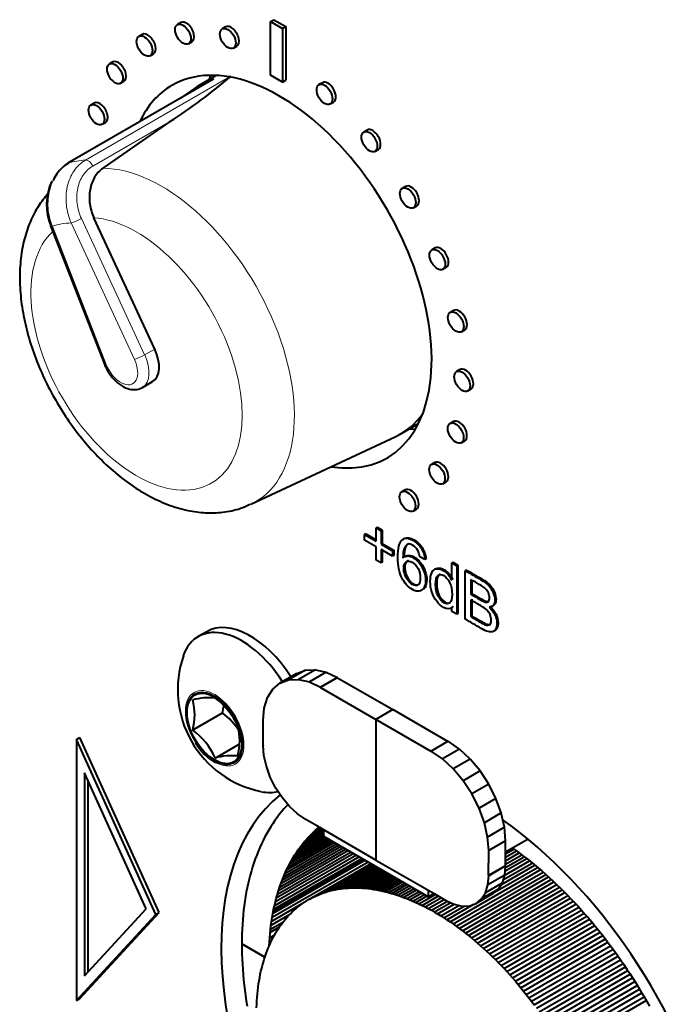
# Model space of a CAD drawing. Header units: millimetres. Extents: x 1 to 420, y -2 to 296.
# Tile 9 of 33: x 46 to 62, y 76 to 101. Entities that reach past the tile are written whole.
import ezdxf

# ---------------------------------------------------------------- set-up
doc = ezdxf.new("R2010")
doc.units = ezdxf.units.MM
for name, color, linetype in [('__NAS04_PROGETTI', 7, 'Continuous'), ('Default', 7, 'Continuous'), ('ME001036.00.04', 7, 'Continuous'), ('ME001037.00.00', 7, 'Continuous'), ('VI000289', 7, 'Continuous')]:
    doc.layers.add(name, color=color, linetype=linetype)

# ---------------------------------------------------------------- blocks, each defined once
blk = doc.blocks.new('SE2')
at = {"layer": '__NAS04_PROGETTI', "color": 7, "linetype": 'Continuous', "lineweight": 40}
for p, q in [((51.213, 99.38), (50.787, 99.134)), ((51.136, 99.284), (47.484, 97.176)), ((50.665, 99.056), (50.302, 98.803)), ((50.037, 98.219), (48.361, 97.05)), ((49.665, 92.511), (48.137, 95.808)), ((47.049, 95.602), (48.401, 92.135)), ((49.354, 91.55), (49.608, 91.697)), ((55.839, 90.384), (56.281, 90.64)), ((52.073, 88.615), (55.71, 90.317)), ((53.229, 84.368), (52.804, 84.123)), ((53.447, 84.449), (53.023, 84.204)), ((53.229, 84.368), (53.447, 84.449)), ((53.697, 84.459), (53.273, 84.214)), ((53.447, 84.449), (53.697, 84.459)), ((53.968, 84.398), (53.544, 84.153)), ((53.697, 84.459), (53.968, 84.398)), ((53.968, 84.398), (54.25, 84.267)), ((52.625, 83.974), (52.804, 84.123)), ((52.804, 84.123), (53.023, 84.204)), ((53.023, 84.204), (53.273, 84.214)), ((53.273, 84.214), (53.544, 84.153)), ((53.544, 84.153), (53.825, 84.022)), ((54.25, 84.267), (53.825, 84.022)), ((54.25, 84.259), (53.825, 84.014)), ((54.25, 84.267), (54.25, 84.259)), ((54.25, 84.259), (55.638, 83.458)), ((52.491, 83.763), (52.625, 83.974)), ((53.825, 84.022), (53.825, 84.014)), ((53.825, 84.014), (55.214, 83.213)), ((52.409, 83.498), (52.491, 83.763)), ((52.382, 83.189), (52.409, 83.498)), ((55.638, 83.458), (55.214, 83.213)), ((55.638, 83.458), (55.214, 83.213)), ((57.02, 82.66), (55.638, 83.458)), ((52.388, 82.554), (52.382, 83.189)), ((56.602, 82.411), (55.214, 83.213)), ((55.214, 83.213), (55.214, 79.682)), ((55.214, 83.213), (55.214, 79.682)), ((57.027, 82.664), (56.602, 82.419)), ((57.308, 82.469), (57.027, 82.664)), ((52.388, 82.56), (52.383, 82.557)), ((52.404, 82.303), (52.383, 82.557)), ((52.383, 82.557), (52.388, 82.554)), ((56.884, 82.224), (56.602, 82.419)), ((56.602, 82.419), (56.602, 82.411)), ((57.308, 82.469), (56.884, 82.224)), ((57.579, 82.218), (57.308, 82.469)), ((52.465, 82.036), (52.404, 82.303)), ((57.155, 81.973), (56.884, 82.224)), ((57.579, 82.218), (57.155, 81.973)), ((57.829, 81.92), (57.579, 82.218)), ((52.564, 81.764), (52.465, 82.036)), ((57.404, 81.675), (57.155, 81.973)), ((57.829, 81.92), (57.404, 81.675)), ((58.048, 81.586), (57.829, 81.92)), ((52.698, 81.499), (52.564, 81.764)), ((57.623, 81.341), (57.404, 81.675)), ((58.048, 81.586), (57.623, 81.341)), ((58.227, 81.23), (58.048, 81.586)), ((52.86, 81.251), (52.698, 81.499)), ((57.803, 80.985), (57.623, 81.341)), ((53.046, 81.029), (52.86, 81.251)), ((58.227, 81.23), (57.803, 80.985)), ((58.361, 80.865), (58.227, 81.23)), ((52.847, 80.894), (52.789, 80.822)), ((52.907, 80.964), (52.847, 80.894)), ((52.968, 81.031), (52.907, 80.964)), ((53.009, 81.074), (52.968, 81.031)), ((53.247, 80.842), (53.046, 81.029)), ((53.457, 80.698), (53.247, 80.842)), ((57.936, 80.62), (57.803, 80.985)), ((58.361, 80.865), (57.936, 80.62)), ((58.443, 80.504), (58.361, 80.865)), ((52.625, 80.595), (52.573, 80.515)), ((52.678, 80.673), (52.625, 80.595)), ((52.733, 80.748), (52.678, 80.673)), ((52.789, 80.822), (52.733, 80.748)), ((53.748, 80.536), (53.457, 80.698)), ((58.018, 80.26), (57.936, 80.62)), ((52.475, 80.349), (52.428, 80.263)), ((52.523, 80.433), (52.475, 80.349)), ((52.573, 80.515), (52.523, 80.433)), ((53.897, 80.345), (53.315, 80.009)), ((53.897, 80.381), (53.365, 80.074)), ((53.897, 80.415), (53.417, 80.138)), ((53.897, 80.447), (53.47, 80.2)), ((53.894, 80.451), (53.481, 80.212)), ((53.874, 80.462), (53.524, 80.26)), ((53.851, 80.475), (53.58, 80.319)), ((53.58, 80.319), (53.637, 80.375)), ((53.831, 80.487), (53.637, 80.375)), ((53.637, 80.375), (53.696, 80.429)), ((53.814, 80.497), (53.696, 80.429)), ((53.696, 80.429), (53.756, 80.482)), ((55.214, 79.682), (53.748, 80.536)), ((53.756, 80.482), (53.791, 80.511)), ((53.798, 80.506), (53.756, 80.482)), ((53.897, 80.449), (53.897, 80.283)), ((58.443, 80.504), (58.018, 80.26)), ((58.47, 80.163), (58.443, 80.504)), ((52.384, 80.175), (52.34, 80.086)), ((52.428, 80.263), (52.384, 80.175)), ((54.179, 80.12), (52.965, 79.419)), ((54.129, 80.148), (53.004, 79.499)), ((54.081, 80.176), (53.044, 79.577)), ((54.036, 80.202), (53.085, 79.653)), ((53.993, 80.227), (53.128, 79.728)), ((53.952, 80.251), (53.172, 79.801)), ((53.913, 80.273), (53.218, 79.872)), ((53.897, 80.305), (53.266, 79.941)), ((53.365, 80.074), (53.417, 80.138)), ((53.417, 80.138), (53.47, 80.2)), ((53.47, 80.2), (53.524, 80.26)), ((53.524, 80.26), (53.58, 80.319)), ((53.897, 80.283), (56.531, 78.762)), ((58.046, 79.918), (58.018, 80.26)), ((58.47, 80.163), (58.046, 79.918)), ((58.463, 79.537), (58.47, 80.163)), ((59.032, 80.206), (58.467, 79.879)), ((52.259, 79.901), (52.222, 79.806)), ((52.299, 79.994), (52.259, 79.901)), ((52.34, 80.086), (52.299, 79.994)), ((54.589, 79.883), (52.741, 78.816)), ((54.524, 79.92), (52.768, 78.906)), ((54.461, 79.957), (52.797, 78.996)), ((54.401, 79.992), (52.827, 79.083)), ((54.342, 80.025), (52.859, 79.17)), ((54.285, 80.058), (52.893, 79.254)), ((54.231, 80.089), (52.928, 79.337)), ((53.172, 79.801), (53.218, 79.872)), ((53.218, 79.872), (53.266, 79.941)), ((53.266, 79.941), (53.315, 80.009)), ((53.315, 80.009), (53.365, 80.074)), ((58.039, 79.292), (58.046, 79.918)), ((58.465, 79.666), (58.808, 79.864)), ((58.466, 79.751), (58.743, 79.911)), ((58.467, 79.835), (58.679, 79.957)), ((58.645, 79.982), (58.714, 79.932)), ((58.714, 79.932), (58.81, 79.863)), ((58.81, 79.863), (58.905, 79.791)), ((52.151, 79.611), (52.119, 79.51)), ((52.186, 79.709), (52.151, 79.611)), ((52.222, 79.806), (52.186, 79.709)), ((55.022, 79.633), (52.611, 78.241)), ((54.945, 79.678), (52.628, 78.34)), ((54.901, 79.703), (52.639, 78.397)), ((54.869, 79.721), (52.647, 78.438)), ((54.796, 79.763), (52.668, 78.534)), ((54.725, 79.804), (52.691, 78.63)), ((54.656, 79.844), (52.715, 78.723)), ((53.044, 79.577), (53.085, 79.653)), ((53.085, 79.653), (53.128, 79.728)), ((53.128, 79.728), (53.172, 79.801)), ((55.214, 79.821), (55.214, 79.821)), ((55.214, 79.682), (56.68, 78.843)), ((58.413, 79.19), (59.137, 79.608)), ((58.448, 79.303), (59.071, 79.662)), ((59.004, 79.715), (58.457, 79.399)), ((58.464, 79.58), (58.873, 79.816)), ((58.465, 79.493), (58.938, 79.766)), ((58.905, 79.791), (59, 79.718)), ((59, 79.718), (59.095, 79.643)), ((59.095, 79.643), (59.189, 79.567)), ((52.088, 79.408), (52.059, 79.305)), ((52.119, 79.51), (52.088, 79.408)), ((52.928, 79.337), (52.965, 79.419)), ((52.965, 79.419), (53.004, 79.499)), ((53.004, 79.499), (53.044, 79.577)), ((53.525, 78.689), (55.091, 79.593)), ((53.58, 78.72), (55.092, 79.592)), ((53.637, 78.749), (55.095, 79.591)), ((53.694, 78.777), (55.1, 79.588)), ((53.753, 78.803), (55.106, 79.584)), ((53.812, 78.827), (55.115, 79.579)), ((53.872, 78.849), (55.126, 79.573)), ((53.933, 78.87), (55.138, 79.566)), ((53.995, 78.889), (55.153, 79.557)), ((54.058, 78.907), (55.169, 79.548)), ((54.121, 78.922), (55.187, 79.538)), ((54.186, 78.936), (55.207, 79.526)), ((54.251, 78.948), (55.229, 79.513)), ((54.317, 78.959), (55.253, 79.499)), ((54.383, 78.967), (55.279, 79.485)), ((54.45, 78.974), (55.306, 79.469)), ((54.518, 78.979), (55.336, 79.452)), ((54.587, 78.983), (55.367, 79.434)), ((54.656, 78.984), (55.4, 79.414)), ((54.726, 78.984), (55.435, 79.394)), ((54.796, 78.983), (55.472, 79.373)), ((57.074, 78.131), (59.34, 79.439)), ((57.152, 78.078), (59.408, 79.38)), ((58.463, 79.537), (58.039, 79.292)), ((58.469, 79.534), (58.044, 79.289)), ((58.205, 78.881), (59.272, 79.497)), ((58.362, 79.067), (59.205, 79.553)), ((58.448, 79.304), (58.469, 79.534)), ((58.469, 79.534), (58.463, 79.537)), ((59.189, 79.567), (59.283, 79.488)), ((59.283, 79.488), (59.377, 79.408)), ((59.377, 79.408), (59.47, 79.327)), ((52.032, 79.199), (52.007, 79.093)), ((52.059, 79.305), (52.032, 79.199)), ((52.827, 79.083), (52.859, 79.17)), ((52.859, 79.17), (52.893, 79.254)), ((52.893, 79.254), (52.928, 79.337)), ((54.867, 78.979), (55.511, 79.351)), ((54.939, 78.973), (55.551, 79.327)), ((55.011, 78.966), (55.593, 79.303)), ((55.083, 78.957), (55.637, 79.277)), ((55.156, 78.947), (55.683, 79.251)), ((55.23, 78.934), (55.731, 79.224)), ((55.304, 78.92), (55.78, 79.195)), ((55.378, 78.904), (55.831, 79.166)), ((55.453, 78.887), (55.883, 79.135)), ((57.229, 78.023), (59.477, 79.32)), ((57.307, 77.966), (59.545, 79.259)), ((57.384, 77.908), (59.614, 79.196)), ((57.461, 77.849), (59.683, 79.132)), ((58.387, 79.107), (57.963, 78.862)), ((58.448, 79.304), (58.024, 79.059)), ((58.024, 79.059), (58.044, 79.289)), ((58.044, 79.289), (58.039, 79.292)), ((58.288, 78.949), (58.387, 79.107)), ((58.387, 79.107), (58.448, 79.304)), ((59.47, 79.327), (59.563, 79.243)), ((59.563, 79.243), (59.655, 79.159)), ((59.655, 79.159), (59.747, 79.072)), ((51.962, 78.874), (51.942, 78.763)), ((51.983, 78.984), (51.962, 78.874)), ((52.007, 79.093), (51.983, 78.984)), ((52.741, 78.816), (52.768, 78.906)), ((52.768, 78.906), (52.797, 78.996)), ((52.797, 78.996), (52.827, 79.083)), ((53.872, 78.849), (53.933, 78.87)), ((53.933, 78.87), (53.995, 78.889)), ((53.995, 78.889), (54.058, 78.907)), ((54.058, 78.907), (54.121, 78.922)), ((54.121, 78.922), (54.186, 78.936)), ((54.186, 78.936), (54.251, 78.948)), ((54.251, 78.948), (54.317, 78.959)), ((54.317, 78.959), (54.383, 78.967)), ((54.383, 78.967), (54.45, 78.974)), ((54.45, 78.974), (54.518, 78.979)), ((54.518, 78.979), (54.587, 78.983)), ((54.587, 78.983), (54.656, 78.984)), ((54.656, 78.984), (54.726, 78.984)), ((54.726, 78.984), (54.796, 78.983)), ((54.796, 78.983), (54.867, 78.979)), ((54.867, 78.979), (54.939, 78.973)), ((54.939, 78.973), (55.011, 78.966)), ((55.011, 78.966), (55.083, 78.957)), ((55.083, 78.957), (55.156, 78.947)), ((55.156, 78.947), (55.23, 78.934)), ((55.23, 78.934), (55.304, 78.92)), ((55.304, 78.92), (55.378, 78.904)), ((55.378, 78.904), (55.453, 78.887)), ((55.453, 78.887), (55.528, 78.868)), ((55.528, 78.868), (55.938, 79.104)), ((55.528, 78.868), (55.604, 78.846)), ((55.604, 78.846), (55.994, 79.072)), ((55.679, 78.824), (56.051, 79.039)), ((55.756, 78.799), (56.111, 79.004)), ((55.832, 78.773), (56.172, 78.969)), ((55.909, 78.745), (56.234, 78.933)), ((55.986, 78.716), (56.298, 78.896)), ((56.531, 78.762), (56.531, 78.928)), ((57.537, 77.788), (59.752, 79.067)), ((57.614, 77.726), (59.821, 79.001)), ((57.69, 77.663), (59.89, 78.933)), ((57.766, 77.598), (59.959, 78.864)), ((58.288, 78.949), (57.863, 78.705)), ((57.863, 78.705), (57.963, 78.862)), ((57.963, 78.862), (58.024, 79.059)), ((58.154, 78.839), (58.288, 78.949)), ((59.747, 79.072), (59.838, 78.984)), ((59.838, 78.984), (59.929, 78.895)), ((59.929, 78.895), (60.019, 78.804)), ((51.924, 78.65), (51.908, 78.536)), ((51.942, 78.763), (51.924, 78.65)), ((52.668, 78.534), (52.691, 78.63)), ((52.691, 78.63), (52.715, 78.723)), ((52.715, 78.723), (52.741, 78.816)), ((53.364, 78.586), (53.416, 78.622)), ((53.416, 78.622), (53.47, 78.656)), ((53.47, 78.656), (53.525, 78.689)), ((53.525, 78.689), (53.58, 78.72)), ((53.58, 78.72), (53.637, 78.749)), ((53.637, 78.749), (53.694, 78.777)), ((53.694, 78.777), (53.753, 78.803)), ((53.753, 78.803), (53.812, 78.827)), ((53.812, 78.827), (53.872, 78.849)), ((55.604, 78.846), (55.679, 78.824)), ((55.679, 78.824), (55.756, 78.799)), ((55.756, 78.799), (55.832, 78.773)), ((55.832, 78.773), (55.909, 78.745)), ((55.909, 78.745), (55.986, 78.716)), ((55.986, 78.716), (56.063, 78.684)), ((56.063, 78.684), (56.364, 78.858)), ((56.063, 78.684), (56.14, 78.652)), ((56.14, 78.652), (56.431, 78.819)), ((56.14, 78.652), (56.218, 78.617)), ((56.218, 78.617), (56.5, 78.78)), ((56.218, 78.617), (56.295, 78.581)), ((56.295, 78.581), (56.714, 78.823)), ((56.373, 78.543), (56.784, 78.78)), ((56.451, 78.504), (56.856, 78.738)), ((56.529, 78.462), (56.929, 78.694)), ((56.676, 78.845), (56.531, 78.762)), ((56.607, 78.42), (57.008, 78.652)), ((56.68, 78.843), (56.971, 78.669)), ((57.094, 78.612), (56.685, 78.376)), ((56.971, 78.669), (57.18, 78.572)), ((58.154, 78.839), (57.73, 78.594)), ((57.73, 78.594), (57.863, 78.705)), ((57.841, 77.532), (60.028, 78.794)), ((57.917, 77.464), (60.097, 78.723)), ((57.991, 77.396), (60.165, 78.651)), ((60.019, 78.804), (60.108, 78.711)), ((60.108, 78.711), (60.197, 78.617)), ((60.197, 78.617), (60.286, 78.522)), ((51.894, 78.42), (51.882, 78.303)), ((51.908, 78.536), (51.894, 78.42)), ((53.356, 78.58), (52.595, 78.141)), ((52.628, 78.34), (52.647, 78.438)), ((52.647, 78.438), (52.668, 78.534)), ((53.069, 78.336), (53.116, 78.381)), ((53.116, 78.381), (53.163, 78.425)), ((53.163, 78.425), (53.212, 78.468)), ((53.212, 78.468), (53.261, 78.509)), ((53.261, 78.509), (53.312, 78.548)), ((53.312, 78.548), (53.364, 78.586)), ((56.295, 78.581), (56.373, 78.543)), ((56.373, 78.543), (56.451, 78.504)), ((56.451, 78.504), (56.529, 78.462)), ((56.529, 78.462), (56.607, 78.42)), ((56.607, 78.42), (56.685, 78.376)), ((56.685, 78.376), (56.763, 78.33)), ((56.763, 78.33), (57.182, 78.572)), ((56.841, 78.282), (57.296, 78.545)), ((56.919, 78.233), (57.429, 78.528)), ((56.996, 78.183), (57.668, 78.571)), ((57.18, 78.572), (57.382, 78.526)), ((57.382, 78.526), (57.567, 78.534)), ((57.567, 78.534), (57.73, 78.594)), ((58.066, 77.326), (60.234, 78.578)), ((58.14, 77.254), (60.303, 78.503)), ((58.213, 77.182), (60.371, 78.428)), ((60.286, 78.522), (60.373, 78.425)), ((60.373, 78.425), (60.46, 78.327)), ((51.872, 78.185), (51.863, 78.066)), ((51.882, 78.303), (51.872, 78.185)), ((53.037, 78.303), (52.581, 78.039)), ((52.581, 78.039), (52.595, 78.141)), ((52.595, 78.141), (52.611, 78.241)), ((52.611, 78.241), (52.628, 78.34)), ((52.854, 78.085), (52.895, 78.138)), ((52.895, 78.138), (52.937, 78.19)), ((52.937, 78.19), (52.98, 78.24)), ((52.98, 78.24), (53.024, 78.289)), ((53.024, 78.289), (53.069, 78.336)), ((56.763, 78.33), (56.841, 78.282)), ((56.841, 78.282), (56.919, 78.233)), ((56.919, 78.233), (56.996, 78.183)), ((56.996, 78.183), (57.074, 78.131)), ((57.074, 78.131), (57.152, 78.078)), ((58.286, 77.108), (60.439, 78.351)), ((58.359, 77.033), (60.507, 78.273)), ((58.431, 76.957), (60.574, 78.195)), ((60.46, 78.327), (60.546, 78.228)), ((60.546, 78.228), (60.632, 78.127)), ((60.632, 78.127), (60.716, 78.025)), ((51.857, 77.945), (51.852, 77.823)), ((51.863, 78.066), (51.857, 77.945)), ((52.557, 77.832), (52.568, 77.936)), ((52.789, 77.993), (52.56, 77.861)), ((52.877, 78.114), (52.568, 77.936)), ((52.568, 77.936), (52.581, 78.039)), ((52.703, 77.857), (52.739, 77.916)), ((52.739, 77.916), (52.776, 77.974)), ((52.776, 77.974), (52.815, 78.03)), ((52.815, 78.03), (52.854, 78.085)), ((57.152, 78.078), (57.229, 78.023)), ((57.229, 78.023), (57.307, 77.966)), ((57.307, 77.966), (57.384, 77.908)), ((57.384, 77.908), (57.461, 77.849)), ((58.502, 76.88), (60.642, 78.115)), ((58.573, 76.802), (60.709, 78.035)), ((58.644, 76.722), (60.775, 77.953)), ((58.714, 76.642), (60.841, 77.87)), ((60.716, 78.025), (60.8, 77.922)), ((60.8, 77.922), (60.883, 77.818)), ((51.849, 77.7), (51.848, 77.575)), ((51.852, 77.823), (51.849, 77.7)), ((52.54, 77.62), (52.548, 77.726)), ((52.548, 77.726), (52.557, 77.832)), ((52.667, 77.794), (52.548, 77.725)), ((52.571, 77.607), (52.602, 77.671)), ((52.602, 77.671), (52.634, 77.735)), ((52.634, 77.735), (52.668, 77.796)), ((52.668, 77.796), (52.703, 77.857)), ((57.461, 77.849), (57.537, 77.788)), ((57.537, 77.788), (57.614, 77.726)), ((57.614, 77.726), (57.69, 77.663)), ((57.69, 77.663), (57.766, 77.598)), ((58.783, 76.56), (60.907, 77.787)), ((58.851, 76.478), (60.973, 77.703)), ((60.883, 77.818), (60.965, 77.713)), ((60.965, 77.713), (61.046, 77.606)), ((51.848, 77.575), (51.849, 77.45)), ((52.427, 77.241), (51.848, 77.575)), ((51.848, 77.575), (52.427, 77.241)), ((51.849, 77.45), (51.852, 77.324)), ((52.459, 77.335), (52.485, 77.405)), ((52.485, 77.405), (52.513, 77.473)), ((52.513, 77.473), (52.541, 77.541)), ((52.535, 77.527), (52.54, 77.62)), ((52.572, 77.609), (52.539, 77.59)), ((52.541, 77.541), (52.571, 77.607)), ((57.766, 77.598), (57.841, 77.532)), ((57.841, 77.532), (57.917, 77.464)), ((57.917, 77.464), (57.991, 77.396)), ((57.991, 77.396), (58.066, 77.326)), ((58.919, 76.394), (61.038, 77.617)), ((58.986, 76.31), (61.102, 77.531)), ((59.053, 76.224), (61.166, 77.444)), ((61.046, 77.606), (61.126, 77.498)), ((61.126, 77.498), (61.206, 77.39)), ((61.206, 77.39), (61.284, 77.28)), ((51.852, 77.324), (51.857, 77.196)), ((51.857, 77.196), (51.863, 77.068)), ((52.389, 77.118), (52.411, 77.191)), ((52.411, 77.191), (52.435, 77.264)), ((52.435, 77.264), (52.459, 77.335)), ((58.066, 77.326), (58.14, 77.254)), ((58.14, 77.254), (58.213, 77.182)), ((58.213, 77.182), (58.286, 77.108)), ((59.119, 76.138), (61.229, 77.356)), ((59.184, 76.051), (61.292, 77.268)), ((59.248, 75.962), (61.355, 77.179)), ((61.284, 77.28), (61.362, 77.169)), ((61.362, 77.169), (61.438, 77.057)), ((51.863, 77.068), (51.872, 76.938)), ((51.872, 76.938), (51.882, 76.808)), ((52.313, 76.812), (52.33, 76.89)), ((52.33, 76.89), (52.349, 76.967)), ((52.349, 76.967), (52.368, 77.043)), ((52.368, 77.043), (52.389, 77.118)), ((58.286, 77.108), (58.359, 77.033)), ((58.359, 77.033), (58.431, 76.957)), ((58.431, 76.957), (58.502, 76.88)), ((59.311, 75.873), (61.416, 77.089)), ((59.374, 75.784), (61.477, 76.998)), ((59.436, 75.693), (61.538, 76.907)), ((61.438, 77.057), (61.513, 76.945)), ((61.513, 76.945), (61.588, 76.831)), ((51.882, 76.808), (51.894, 76.677)), ((51.894, 76.677), (51.908, 76.545)), ((52.271, 76.571), (52.284, 76.652)), ((52.284, 76.652), (52.298, 76.733)), ((52.298, 76.733), (52.313, 76.812)), ((58.502, 76.88), (58.573, 76.802)), ((58.573, 76.802), (58.644, 76.722)), ((58.644, 76.722), (58.714, 76.642)), ((58.714, 76.642), (58.783, 76.56)), ((59.497, 75.602), (61.598, 76.815)), ((59.557, 75.51), (61.657, 76.722)), ((61.588, 76.831), (61.661, 76.717)), ((61.661, 76.717), (61.733, 76.601)), ((51.908, 76.545), (51.924, 76.412)), ((51.924, 76.412), (51.942, 76.279)), ((52.24, 76.321), (52.249, 76.405)), ((52.249, 76.405), (52.259, 76.489)), ((52.259, 76.489), (52.271, 76.571)), ((58.783, 76.56), (58.851, 76.478)), ((58.851, 76.478), (58.919, 76.394)), ((58.919, 76.394), (58.986, 76.31)), ((59.617, 75.417), (61.716, 76.629)), ((59.675, 75.324), (61.773, 76.535)), ((59.732, 75.23), (61.83, 76.441)), ((61.733, 76.601), (61.804, 76.485)), ((61.804, 76.485), (61.874, 76.368)), ((51.942, 76.279), (51.962, 76.145)), ((51.962, 76.145), (51.983, 76.01)), ((52.222, 76.062), (52.227, 76.149)), ((52.227, 76.149), (52.233, 76.235)), ((52.233, 76.235), (52.24, 76.321)), ((58.986, 76.31), (59.053, 76.224)), ((59.053, 76.224), (59.119, 76.138)), ((59.789, 75.135), (61.887, 76.346)), ((59.845, 75.04), (61.942, 76.251)), ((59.899, 74.944), (61.997, 76.155)), ((61.874, 76.368), (61.942, 76.251)), ((61.942, 76.251), (62.01, 76.133)), ((52.219, 75.974), (52.222, 76.062)), ((59.119, 76.138), (59.184, 76.051)), ((62.01, 76.133), (62.076, 76.014))]:
    blk.add_line(p, q, dxfattribs=at)
at = {"layer": '__NAS04_PROGETTI', "color": 7, "linetype": 'Continuous', "lineweight": 13}
for p, q in [((51.15, 99.29), (47.498, 97.182)), ((47.926, 97.258), (51.538, 99.343)), ((50.037, 98.219), (48.109, 97.106)), ((49.155, 92.252), (47.568, 95.677)), ((47.823, 95.789), (49.41, 92.364)), ((47.094, 95.593), (48.445, 92.126)), ((49.41, 92.364), (49.665, 92.511))]:
    blk.add_line(p, q, dxfattribs=at)
at = {"layer": '__NAS04_PROGETTI', "color": 7, "linetype": 'Continuous', "lineweight": 40}
for centre, radius, start, end in [((42.701, 109.718), 13.64, 302.5394, 310.6261), ((48.331, 96.138), 1.382, 154.7834, 202.6622)]:
    blk.add_arc(centre, radius, start, end, dxfattribs=at)
for centre, major_axis, ratio, start_param, end_param in [((53.313, 94.759), (2.526, -4.375), 0.57735, 3.006533, 3.191278), ((47.584, 97.003), (0.1, -0.173), 0.57735, 3.006533, 3.141593), ((47.235, 95.674), (0.186, 0.073), 0.209154, 3.12019, 3.141593), ((49.208, 92.389), (-0.4, 0.693), 0.57735, 3.141593, 4.55806), ((53.313, 94.759), (2.526, -4.375), 0.57735, 6.2335, 6.535028)]:
    blk.add_ellipse(centre, major_axis=major_axis, ratio=ratio, start_param=start_param, end_param=end_param, dxfattribs=at)
at = {"layer": '__NAS04_PROGETTI', "color": 7, "linetype": 'Continuous', "lineweight": 13}
for centre, major_axis, ratio, start_param, end_param in [((49.661, 92.651), (-2.526, 4.375), 0.57735, 6.004868, 6.148126), ((47.995, 97.075), (-0.1, 0.173), 0.57735, 4.55806, 6.004868), ((49.84, 92.754), (2.353, -4.076), 0.57735, 6.227722, 9.099644), ((49.208, 92.389), (1.874, -3.247), 0.57735, 3.274155, 9.055401), ((48.812, 92.161), (-1.926, 3.336), 0.57735, 5.972438, 6.180555), ((47.709, 95.758), (-0.181, -0.084), 0.125509, 0.621127, 2.191923), ((47.235, 95.674), (0.186, 0.073), 0.209154, 3.141593, 3.773158), ((48.812, 92.161), (-0.3, 0.52), 0.57735, 1.311748, 4.55806), ((49.296, 92.334), (-0.181, -0.084), 0.125509, 0.621127, 2.191923), ((48.954, 92.242), (-0.4, 0.693), 0.57735, 3.158415, 4.55806), ((48.587, 92.208), (0.186, 0.073), 0.209154, 3.141498, 3.773158)]:
    blk.add_ellipse(centre, major_axis=major_axis, ratio=ratio, start_param=start_param, end_param=end_param, dxfattribs=at)
at = {"layer": '__NAS04_PROGETTI', "color": 7, "linetype": 'Continuous', "lineweight": 40}
for points, knots in [([(47.498, 97.182), (47.386, 97.117), (47.286, 97.023), (47.17, 96.858), (47.138, 96.803), (47.111, 96.745)], [0, 0, 0, 0, 0.25, 0.25, 0.3608874, 0.3608874, 0.3608874, 0.3608874]), ([(48.361, 97.05), (48.279, 96.993), (48.208, 96.916), (48.099, 96.73), (48.06, 96.623), (48.02, 96.395), (48.018, 96.274), (48.051, 96.035), (48.087, 95.916), (48.137, 95.808)], [0, 0, 0, 0, 0.25, 0.25, 0.5, 0.5, 0.75, 0.75, 1, 1, 1, 1]), ([(46.975, 96.403), (46.892, 96.307), (46.728, 96.094), (46.53, 95.715), (46.381, 95.276), (46.292, 94.79), (46.266, 94.265), (46.304, 93.709), (46.406, 93.136), (46.569, 92.558), (46.787, 91.984), (47.057, 91.425), (47.373, 90.889), (47.732, 90.383), (48.127, 89.917), (48.555, 89.497), (49.011, 89.132), (49.489, 88.829), (49.985, 88.598), (50.471, 88.453), (50.935, 88.39), (51.377, 88.405), (51.763, 88.481), (51.964, 88.575), (52.048, 88.616)], [0.0510775, 0.0510775, 0.0510775, 0.0510775, 0.0861314, 0.1265407, 0.1683121, 0.2116744, 0.2564051, 0.3019566, 0.3477344, 0.3933936, 0.4388757, 0.4842259, 0.5295345, 0.5749062, 0.6204247, 0.6662099, 0.7123714, 0.7589752, 0.805962, 0.852839, 0.8938969, 0.93348, 0.976092, 1, 1, 1, 1]), ([(48.401, 92.135), (48.42, 92.09), (48.468, 91.978), (48.594, 91.79), (48.775, 91.617), (48.974, 91.511), (49.164, 91.486), (49.304, 91.51), (49.352, 91.553), (49.361, 91.56)], [0, 0, 0, 0, 0.098022, 0.281245, 0.467586, 0.660213, 0.821074, 0.973189, 1, 1, 1, 1])]:
    blk.add_open_spline(points, degree=3, knots=knots, dxfattribs=at)
at = {"layer": '__NAS04_PROGETTI', "color": 7, "linetype": 'Continuous', "lineweight": 13}
for points, knots in [([(47.568, 95.677), (47.504, 95.82), (47.462, 95.976), (47.429, 96.287), (47.437, 96.445), (47.486, 96.663), (47.509, 96.735), (47.565, 96.867), (47.599, 96.929), (47.677, 97.043), (47.722, 97.096), (47.818, 97.186), (47.87, 97.225), (47.926, 97.258)], [0, 0, 0, 0, 0.25, 0.25, 0.5, 0.5, 0.625, 0.625, 0.75, 0.75, 0.875, 0.875, 1, 1, 1, 1]), ([(48.109, 97.106), (48.015, 97.052), (47.934, 96.975), (47.805, 96.784), (47.758, 96.671), (47.706, 96.428), (47.7, 96.296), (47.731, 96.037), (47.768, 95.908), (47.823, 95.789)], [0, 0, 0, 0, 0.25, 0.25, 0.5, 0.5, 0.75, 0.75, 1, 1, 1, 1]), ([(47.111, 96.745), (47.076, 96.671), (47.048, 96.593), (47.008, 96.438), (46.995, 96.36), (46.982, 96.206), (46.982, 96.128), (46.993, 95.97), (47.005, 95.892), (47.041, 95.739), (47.064, 95.665), (47.094, 95.593)], [0.3608874, 0.3608874, 0.3608874, 0.3608874, 0.5, 0.5, 0.625, 0.625, 0.75, 0.75, 0.875, 0.875, 1, 1, 1, 1])]:
    blk.add_open_spline(points, degree=3, knots=knots, dxfattribs=at)
at = {"layer": 'ME001036.00.04', "color": 7, "linetype": 'Continuous', "lineweight": 40}
for centre, major_axis, start_param, end_param in [((52.796, 94.454), (-2.7, 4.677), 2.701612, 6.283185), ((54.493, 95.434), (2.7, -4.677), 3.46128, 3.499631), ((52.796, 94.454), (-2.7, 4.677), 0, 0.380701), ((54.493, 95.434), (2.7, -4.677), -0.364334, -0.319687), ((57.696, 73.792), (-4.5, 7.794), 0.089275, 3.068339), ((57.696, 73.792), (-4.5, 7.794), 3.173284, 5.389252)]:
    blk.add_ellipse(centre, major_axis=major_axis, ratio=0.57735, start_param=start_param, end_param=end_param, dxfattribs=at)
at = {"layer": 'ME001037.00.00', "color": 7, "linetype": 'Continuous', "lineweight": 40}
for p, q in [((50.317, 100.71), (50.232, 100.661)), ((52.568, 100.732), (52.653, 100.781)), ((52.568, 99.385), (52.568, 100.732)), ((52.568, 100.732), (52.867, 100.559)), ((52.653, 100.781), (52.952, 100.608)), ((49.351, 100.41), (49.267, 100.361)), ((51.442, 100.6), (51.357, 100.551)), ((52.867, 100.559), (52.952, 100.608)), ((52.867, 100.559), (52.867, 99.212)), ((52.952, 100.608), (52.952, 99.261)), ((50.512, 100.176), (50.597, 100.225)), ((49.547, 99.876), (49.631, 99.925)), ((51.637, 100.067), (51.722, 100.115)), ((48.611, 99.72), (48.526, 99.671)), ((52.867, 99.212), (52.568, 99.385)), ((48.806, 99.186), (48.891, 99.235)), ((52.867, 99.212), (52.952, 99.261)), ((53.87, 99.199), (53.785, 99.15)), ((48.146, 98.688), (48.061, 98.639)), ((54.065, 98.665), (54.15, 98.714)), ((48.341, 98.154), (48.426, 98.203)), ((54.995, 98.009), (54.91, 97.96)), ((55.19, 97.475), (55.275, 97.524)), ((55.96, 96.594), (55.875, 96.545)), ((56.155, 96.06), (56.24, 96.109)), ((56.701, 95.049), (56.616, 95)), ((56.896, 94.515), (56.981, 94.564)), ((57.165, 93.481), (57.08, 93.432)), ((57.36, 92.947), (57.445, 92.996)), ((57.323, 91.995), (57.238, 91.946)), ((57.518, 91.461), (57.603, 91.51)), ((57.162, 90.693), (57.077, 90.644)), ((57.357, 90.159), (57.442, 90.208)), ((56.694, 89.664), (56.61, 89.615)), ((56.89, 89.13), (56.974, 89.179)), ((55.951, 88.978), (55.867, 88.929)), ((56.147, 88.444), (56.231, 88.493)), ((55.249, 88.038), (55.221, 88.021)), ((55.221, 87.687), (55.221, 88.021)), ((55.221, 88.021), (55.342, 87.951)), ((55.249, 88.038), (55.371, 87.968)), ((54.959, 87.87), (54.931, 87.854)), ((54.931, 87.715), (54.931, 87.854)), ((54.931, 87.854), (55.221, 87.687)), ((54.959, 87.87), (55.221, 87.719)), ((55.371, 87.968), (55.342, 87.951)), ((55.342, 87.951), (55.342, 87.616)), ((55.371, 87.968), (55.371, 87.633)), ((55.932, 87.759), (55.897, 87.739)), ((55.221, 87.547), (54.931, 87.715)), ((55.221, 87.212), (55.221, 87.547)), ((55.371, 87.633), (55.342, 87.616)), ((55.342, 87.616), (55.632, 87.449)), ((55.371, 87.633), (55.661, 87.465)), ((55.632, 87.31), (55.342, 87.477)), ((55.342, 87.477), (55.342, 87.142)), ((55.371, 87.461), (55.371, 87.159)), ((55.661, 87.465), (55.632, 87.449)), ((55.632, 87.449), (55.632, 87.31)), ((55.661, 87.326), (55.632, 87.31)), ((55.661, 87.465), (55.661, 87.326)), ((55.967, 87.316), (55.932, 87.295)), ((56.445, 87.232), (56.315, 87.295)), ((55.342, 87.142), (55.221, 87.212)), ((55.371, 87.159), (55.342, 87.142)), ((56.473, 87.249), (56.445, 87.232)), ((57.144, 87.161), (57.116, 87.145)), ((57.116, 86.709), (57.116, 87.145)), ((57.116, 87.145), (57.244, 87.07)), ((57.144, 87.161), (57.272, 87.087)), ((57.272, 87.087), (57.244, 87.07)), ((57.244, 87.07), (57.244, 85.853)), ((57.272, 87.087), (57.272, 85.869)), ((56.717, 86.996), (56.681, 86.976)), ((57.486, 86.964), (57.458, 86.947)), ((57.458, 85.73), (57.458, 86.947)), ((57.596, 86.725), (57.596, 86.356)), ((57.624, 86.708), (57.624, 86.372)), ((57.624, 86.372), (57.596, 86.356)), ((57.123, 85.923), (57.123, 86.034)), ((57.596, 86.212), (57.596, 85.793)), ((57.624, 86.229), (57.624, 85.809)), ((58.127, 86.05), (58.162, 86.07)), ((57.083, 86.001), (57.118, 86.021)), ((57.244, 85.853), (57.123, 85.923)), ((57.272, 85.869), (57.244, 85.853)), ((57.624, 85.809), (57.596, 85.793)), ((47.701, 82.706), (47.786, 82.755)), ((49.688, 78.316), (47.701, 82.706)), ((47.701, 82.706), (47.701, 76.159)), ((49.773, 78.365), (47.786, 82.755)), ((47.899, 81.873), (47.899, 76.774)), ((49.446, 78.454), (47.899, 81.873)), ((47.984, 81.685), (47.984, 76.867)), ((47.786, 76.208), (49.773, 78.365)), ((47.899, 76.774), (49.446, 78.454)), ((49.688, 78.316), (49.773, 78.365)), ((47.701, 76.159), (49.688, 78.316)), ((47.701, 76.159), (47.786, 76.208))]:
    blk.add_line(p, q, dxfattribs=at)
for centre, major_axis in [((50.372, 100.418), (0.14, -0.242)), ((49.407, 100.118), (0.14, -0.242)), ((51.497, 100.309), (0.14, -0.242)), ((48.666, 99.428), (0.14, -0.242)), ((53.925, 98.907), (-0.14, 0.242)), ((48.201, 98.396), (0.14, -0.242)), ((55.05, 97.718), (-0.14, 0.242)), ((56.015, 96.303), (-0.14, 0.242)), ((56.756, 94.758), (-0.14, 0.242)), ((57.22, 93.189), (-0.14, 0.242)), ((57.378, 91.703), (-0.14, 0.242)), ((57.217, 90.401), (-0.14, 0.242)), ((56.75, 89.372), (-0.14, 0.242)), ((56.007, 88.686), (-0.14, 0.242))]:
    blk.add_ellipse(centre, major_axis=major_axis, ratio=0.57735, dxfattribs=at)
for centre, major_axis, start_param, end_param in [((50.457, 100.467), (0.14, -0.242), 0, 3.141593), ((51.582, 100.358), (0.14, -0.242), 0, 3.141593), ((49.491, 100.167), (0.14, -0.242), 0, 3.141593), ((48.751, 99.477), (0.14, -0.242), 0, 3.141593), ((54.01, 98.956), (-0.14, 0.242), 3.141593, 6.283185), ((48.286, 98.445), (0.14, -0.242), 0, 3.141593), ((55.135, 97.767), (-0.14, 0.242), 3.141593, 6.283185), ((56.1, 96.352), (-0.14, 0.242), 3.141593, 6.283185), ((56.841, 94.807), (-0.14, 0.242), 3.141593, 6.283185), ((57.305, 93.238), (-0.14, 0.242), 3.141593, 6.283185), ((57.463, 91.752), (-0.14, 0.242), 3.141593, 6.283185), ((57.302, 90.45), (-0.14, 0.242), 3.141593, 6.283185), ((56.834, 89.421), (-0.14, 0.242), 3.141593, 6.283185), ((56.091, 88.735), (-0.14, 0.242), 3.141593, 6.283185)]:
    blk.add_ellipse(centre, major_axis=major_axis, ratio=0.57735, start_param=start_param, end_param=end_param, dxfattribs=at)
for points, knots in [([(55.934, 87.296), (55.956, 87.309), (55.98, 87.316), (56.007, 87.316), (56.052, 87.316), (56.1, 87.302), (56.236, 87.224), (56.31, 87.145), (56.37, 87.036), (56.43, 86.927), (56.461, 86.816), (56.461, 86.623), (56.447, 86.56), (56.419, 86.512), (56.39, 86.463), (56.351, 86.435), (56.301, 86.429), (56.251, 86.424), (56.194, 86.439), (56.023, 86.538), (55.934, 86.634), (55.866, 86.765), (55.798, 86.897), (55.764, 87.067), (55.764, 87.511), (55.801, 87.66), (55.877, 87.724), (55.942, 87.779), (56.032, 87.774), (56.227, 87.661), (56.295, 87.594), (56.402, 87.426), (56.434, 87.332), (56.445, 87.232)], [0.0196823, 0.0196823, 0.0196823, 0.0196823, 0.0480612, 0.0480612, 0.0480612, 0.0913773, 0.0913773, 0.1681088, 0.1681088, 0.1681088, 0.2522804, 0.2522804, 0.3076099, 0.3076099, 0.3076099, 0.3617534, 0.3617534, 0.3617534, 0.4152648, 0.4152648, 0.5068287, 0.5068287, 0.5068287, 0.6330011, 0.6330011, 0.773788, 0.773788, 0.773788, 0.8643868, 0.8643868, 0.9321934, 0.9321934, 1, 1, 1, 1]), ([(55.929, 87.757), (55.992, 87.793), (56.073, 87.782), (56.255, 87.677), (56.323, 87.61), (56.43, 87.442), (56.462, 87.349), (56.473, 87.249)], [0.7845189, 0.7845189, 0.7845189, 0.7845189, 0.8643868, 0.8643868, 0.9321934, 0.9321934, 1, 1, 1, 1]), ([(56.315, 87.295), (56.304, 87.36), (56.287, 87.412), (56.266, 87.451), (56.232, 87.515), (56.188, 87.56), (56.094, 87.614), (56.057, 87.623), (56.025, 87.615), (55.984, 87.605), (55.953, 87.572), (55.905, 87.468), (55.893, 87.381), (55.892, 87.26)], [0, 0, 0, 0, 0.15293, 0.15293, 0.15293, 0.337411, 0.337411, 0.484498, 0.484498, 0.484498, 0.742249, 0.742249, 1, 1, 1, 1]), ([(56.025, 87.62), (55.998, 87.604), (55.976, 87.576), (55.934, 87.484), (55.921, 87.398), (55.92, 87.276)], [0.547365, 0.547365, 0.547365, 0.547365, 0.742249, 0.742249, 1, 1, 1, 1]), ([(55.962, 87.313), (55.984, 87.326), (56.008, 87.332), (56.035, 87.332), (56.08, 87.333), (56.128, 87.319), (56.264, 87.24), (56.338, 87.161), (56.398, 87.052), (56.459, 86.944), (56.49, 86.832), (56.49, 86.64), (56.476, 86.577), (56.447, 86.528), (56.435, 86.508), (56.421, 86.492), (56.406, 86.479)], [0.0196823, 0.0196823, 0.0196823, 0.0196823, 0.0480612, 0.0480612, 0.0480612, 0.0913773, 0.0913773, 0.1681088, 0.1681088, 0.1681088, 0.2522804, 0.2522804, 0.3076099, 0.3076099, 0.3076099, 0.3299723, 0.3299723, 0.3299723, 0.3299723]), ([(55.912, 87.017), (55.912, 86.965), (55.921, 86.91), (55.959, 86.794), (55.986, 86.743), (56.053, 86.655), (56.089, 86.622), (56.127, 86.601), (56.183, 86.57), (56.23, 86.566), (56.27, 86.594), (56.309, 86.621), (56.328, 86.68), (56.328, 86.852), (56.309, 86.929), (56.232, 87.07), (56.183, 87.123), (56.064, 87.192), (56.014, 87.196), (55.973, 87.171), (55.932, 87.146), (55.912, 87.095), (55.912, 87.017)], [0, 0, 0, 0, 0.086654, 0.086654, 0.173307, 0.173307, 0.259961, 0.259961, 0.259961, 0.373483, 0.373483, 0.373483, 0.50316, 0.50316, 0.628034, 0.628034, 0.752909, 0.752909, 0.873427, 0.873427, 0.873427, 1, 1, 1, 1]), ([(56.028, 87.199), (56.019, 87.196), (56.01, 87.192), (56.002, 87.187), (55.961, 87.162), (55.94, 87.111), (55.94, 87.033)], [0.8489791, 0.8489791, 0.8489791, 0.8489791, 0.8734271, 0.8734271, 0.8734271, 1, 1, 1, 1]), ([(55.94, 87.033), (55.94, 86.981), (55.95, 86.926), (55.988, 86.81), (56.014, 86.759), (56.082, 86.672), (56.118, 86.638), (56.155, 86.617), (56.208, 86.588), (56.253, 86.583), (56.291, 86.606)], [0, 0, 0, 0, 0.0866535, 0.0866535, 0.1733071, 0.1733071, 0.2599606, 0.2599606, 0.2599606, 0.3670744, 0.3670744, 0.3670744, 0.3670744]), ([(56.715, 86.995), (56.728, 87.003), (56.743, 87.008), (56.811, 87.019), (56.869, 87.005), (56.978, 86.942), (57.019, 86.907), (57.055, 86.864), (57.092, 86.822), (57.121, 86.775), (57.144, 86.726)], [0.7039327, 0.7039327, 0.7039327, 0.7039327, 0.7388338, 0.7388338, 0.8474289, 0.8474289, 0.9291803, 0.9291803, 0.9291803, 1, 1, 1, 1]), ([(57.123, 86.034), (57.074, 85.975), (57.003, 85.972), (56.847, 86.062), (56.791, 86.114), (56.739, 86.182), (56.688, 86.25), (56.649, 86.327), (56.62, 86.413), (56.591, 86.499), (56.578, 86.588), (56.578, 86.766), (56.591, 86.839), (56.616, 86.895), (56.642, 86.953), (56.68, 86.986), (56.783, 87.003), (56.84, 86.989), (56.95, 86.926), (56.991, 86.891), (57.027, 86.848), (57.063, 86.805), (57.093, 86.759), (57.116, 86.709)], [0, 0, 0, 0, 0.157349, 0.157349, 0.260682, 0.260682, 0.260682, 0.373438, 0.373438, 0.373438, 0.503005, 0.503005, 0.630239, 0.630239, 0.630239, 0.738834, 0.738834, 0.847429, 0.847429, 0.92918, 0.92918, 0.92918, 1, 1, 1, 1]), ([(56.712, 86.601), (56.712, 86.488), (56.732, 86.391), (56.815, 86.231), (56.864, 86.174), (56.92, 86.143), (56.978, 86.11), (57.026, 86.108), (57.066, 86.139), (57.105, 86.17), (57.125, 86.24), (57.125, 86.471), (57.105, 86.571), (57.064, 86.651), (57.024, 86.731), (56.975, 86.788), (56.915, 86.824), (56.857, 86.858), (56.809, 86.857), (56.77, 86.825), (56.731, 86.793), (56.712, 86.718), (56.712, 86.601)], [0, 0, 0, 0, 0.124926, 0.124926, 0.249853, 0.249853, 0.249853, 0.353132, 0.353132, 0.353132, 0.490683, 0.490683, 0.643518, 0.643518, 0.643518, 0.750681, 0.750681, 0.750681, 0.854222, 0.854222, 0.854222, 1, 1, 1, 1]), ([(56.814, 86.852), (56.809, 86.849), (56.804, 86.846), (56.799, 86.842), (56.76, 86.809), (56.74, 86.734), (56.74, 86.617)], [0.8407678, 0.8407678, 0.8407678, 0.8407678, 0.8542221, 0.8542221, 0.8542221, 1, 1, 1, 1]), ([(57.458, 86.947), (57.589, 86.871), (57.72, 86.796), (57.851, 86.72), (57.932, 86.673), (57.996, 86.624), (58.045, 86.572), (58.094, 86.519), (58.131, 86.459), (58.159, 86.392), (58.186, 86.325), (58.2, 86.263), (58.2, 86.155), (58.188, 86.114), (58.139, 86.049), (58.103, 86.034), (58.054, 86.034)], [0, 0, 0, 0, 0.3355, 0.3355, 0.3355, 0.503847, 0.503847, 0.503847, 0.634447, 0.634447, 0.634447, 0.762483, 0.762483, 0.881242, 0.881242, 1, 1, 1, 1]), ([(57.486, 86.964), (57.617, 86.888), (57.748, 86.812), (57.88, 86.736), (57.96, 86.69), (58.024, 86.641), (58.073, 86.588), (58.122, 86.536), (58.16, 86.476), (58.187, 86.408), (58.214, 86.341), (58.229, 86.279), (58.229, 86.172), (58.217, 86.13), (58.183, 86.086), (58.172, 86.076), (58.159, 86.069)], [0, 0, 0, 0, 0.3355001, 0.3355001, 0.3355001, 0.5038471, 0.5038471, 0.5038471, 0.6344466, 0.6344466, 0.6344466, 0.7624831, 0.7624831, 0.8812415, 0.8812415, 0.9260684, 0.9260684, 0.9260684, 0.9260684]), ([(56.74, 86.617), (56.74, 86.504), (56.761, 86.407), (56.843, 86.247), (56.893, 86.191), (56.949, 86.159), (57.002, 86.129), (57.047, 86.125), (57.085, 86.149)], [0, 0, 0, 0, 0.1249263, 0.1249263, 0.2498526, 0.2498526, 0.2498526, 0.345045, 0.345045, 0.345045, 0.345045]), ([(57.596, 86.356), (57.672, 86.312), (57.748, 86.268), (57.824, 86.224), (57.886, 86.189), (57.93, 86.167), (57.957, 86.161), (57.992, 86.154), (58.019, 86.158), (58.037, 86.176), (58.054, 86.194), (58.064, 86.224), (58.064, 86.308), (58.056, 86.347), (58.039, 86.389), (58.023, 86.429), (57.998, 86.464), (57.967, 86.493), (57.936, 86.523), (57.882, 86.559), (57.806, 86.603), (57.736, 86.644), (57.666, 86.684), (57.596, 86.725)], [0, 0, 0, 0, 0.203788, 0.203788, 0.203788, 0.323148, 0.323148, 0.323148, 0.410253, 0.410253, 0.410253, 0.500144, 0.500144, 0.584947, 0.584947, 0.584947, 0.667241, 0.667241, 0.667241, 0.81188, 0.81188, 0.81188, 1, 1, 1, 1]), ([(57.624, 86.372), (57.7, 86.328), (57.776, 86.284), (57.852, 86.241), (57.914, 86.205), (57.958, 86.183), (57.985, 86.178), (58.012, 86.172), (58.034, 86.173), (58.051, 86.182)], [0, 0, 0, 0, 0.2037876, 0.2037876, 0.2037876, 0.3231476, 0.3231476, 0.3231476, 0.3892786, 0.3892786, 0.3892786, 0.3892786]), ([(58.054, 86.034), (58.117, 85.975), (58.167, 85.91), (58.201, 85.839), (58.236, 85.766), (58.252, 85.695), (58.252, 85.567), (58.242, 85.519), (58.221, 85.483), (58.199, 85.446), (58.174, 85.423), (58.143, 85.414), (58.113, 85.405), (58.075, 85.407), (58.028, 85.42), (57.983, 85.432), (57.926, 85.459), (57.858, 85.498), (57.725, 85.575), (57.591, 85.653), (57.458, 85.73)], [0, 0, 0, 0, 0.135495, 0.135495, 0.135495, 0.266778, 0.266778, 0.373916, 0.373916, 0.373916, 0.469572, 0.469572, 0.469572, 0.566197, 0.566197, 0.566197, 0.69598, 0.69598, 0.69598, 1, 1, 1, 1]), ([(57.596, 85.793), (57.683, 85.742), (57.771, 85.691), (57.858, 85.641), (57.904, 85.615), (57.936, 85.598), (57.954, 85.591), (57.986, 85.58), (58.013, 85.575), (58.056, 85.581), (58.074, 85.594), (58.088, 85.615), (58.102, 85.637), (58.108, 85.668), (58.108, 85.752), (58.098, 85.797), (58.078, 85.843), (58.058, 85.888), (58.03, 85.928), (57.958, 85.997), (57.907, 86.033), (57.839, 86.072), (57.758, 86.119), (57.677, 86.166), (57.596, 86.212)], [0, 0, 0, 0, 0.21309, 0.21309, 0.21309, 0.290767, 0.290767, 0.290767, 0.358389, 0.358389, 0.426011, 0.426011, 0.426011, 0.501543, 0.501543, 0.589664, 0.589664, 0.589664, 0.695967, 0.695967, 0.802269, 0.802269, 0.802269, 1, 1, 1, 1]), ([(58.082, 86.05), (58.146, 85.992), (58.195, 85.927), (58.229, 85.855), (58.264, 85.783), (58.281, 85.711), (58.281, 85.583), (58.27, 85.536), (58.249, 85.499), (58.228, 85.462), (58.203, 85.439), (58.172, 85.43), (58.171, 85.43), (58.171, 85.43), (58.17, 85.43)], [0, 0, 0, 0, 0.1354955, 0.1354955, 0.1354955, 0.2667776, 0.2667776, 0.3739158, 0.3739158, 0.3739158, 0.4695721, 0.4695721, 0.4695721, 0.4713555, 0.4713555, 0.4713555, 0.4713555]), ([(57.624, 85.809), (57.712, 85.758), (57.799, 85.708), (57.887, 85.657), (57.932, 85.631), (57.964, 85.614), (57.982, 85.608), (58.014, 85.596), (58.041, 85.592), (58.071, 85.596), (58.079, 85.598), (58.086, 85.602)], [0, 0, 0, 0, 0.2130897, 0.2130897, 0.2130897, 0.290767, 0.290767, 0.290767, 0.3583891, 0.3583891, 0.3841332, 0.3841332, 0.3841332, 0.3841332])]:
    blk.add_open_spline(points, degree=3, knots=knots, dxfattribs=at)
blk.add_open_spline([(57.151, 86.05), (57.141, 86.038), (57.129, 86.028), (57.117, 86.02)], degree=3, dxfattribs=at)
at = {"layer": 'VI000289', "color": 7, "linetype": 'Continuous', "lineweight": 40}
for p, q in [((50.967, 85.415), (50.752, 85.291)), ((50.615, 83.702), (50.615, 83.702)), ((51.181, 83.752), (51.181, 83.752)), ((50.615, 82.948), (51.36, 83.378)), ((50.615, 82.947), (51.36, 83.377)), ((51.36, 83.378), (51.36, 83.377)), ((50.615, 82.948), (50.615, 82.947)), ((51.746, 83.048), (51.746, 83.049)), ((51.181, 82.244), (51.78, 82.59)), ((51.181, 82.244), (51.78, 82.59)), ((51.181, 82.244), (51.181, 82.244)), ((51.746, 82.294), (51.746, 82.295))]:
    blk.add_line(p, q, dxfattribs=at)
for centre, radius, start, end in [((52.847, 83.959), 2.607, 161.0516, 258.4539), ((51.038, 82.162), 1.597, 84.8649, 105.3429), ((49.262, 83.325), 1.405, 344.4377, 15.5623), ((50.109, 82.312), 1.795, 24.2391, 53.3488), ((50.007, 83.755), 1.405, 344.4377, 351.9446), ((50.288, 81.937), 1.795, 33.5237, 53.3488), ((49.543, 81.507), 1.796, 24.2413, 53.3467), ((50.393, 82.672), 1.405, 344.4377, 15.5623), ((51.933, 83.355), 1.442, 210.235, 238.8167), ((51.604, 80.702), 1.599, 84.8798, 105.328)]:
    blk.add_arc(centre, radius, start, end, dxfattribs=at)
for centre, start_param, end_param in [((52.067, 83.51), 1.644811, 3.141593), ((51.852, 83.386), 1.644811, 3.600521), ((51.852, 83.386), 5.817586, 6.121584)]:
    blk.add_ellipse(centre, major_axis=(1.1, -1.905), ratio=0.57735, start_param=start_param, end_param=end_param, dxfattribs=at)
at = {"layer": 'VI000289', "color": 7, "linetype": 'Continuous', "lineweight": 13}
blk.add_ellipse((51.168, 82.991), major_axis=(-0.519, 0.898), ratio=0.57735, dxfattribs=at)
at = {"layer": 'VI000289', "color": 7, "linetype": 'Continuous', "lineweight": 40}
for major_axis in [(0.497, -0.86), (0.485, -0.84)]:
    blk.add_ellipse((51.162, 82.987), major_axis=major_axis, ratio=0.57735, dxfattribs=at)

msp = doc.modelspace()

# ---------------------------------------------------------------- block references
at = {"layer": 'Default'}
msp.add_blockref('SE2', (0, 0), dxfattribs=at)

doc.saveas('drawing.dxf')
